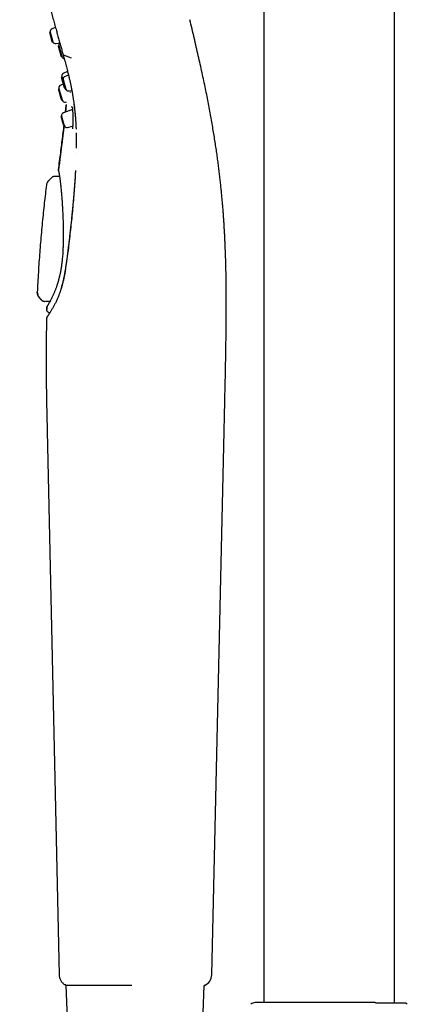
# Model space of a CAD drawing. Header units: millimetres. Extents: x 8 to 955, y 12 to 2039.
# Tile 72 of 115: x 101 to 166, y 1675 to 1840. Entities that reach past the tile are written whole.
import ezdxf

# ---------------------------------------------------------------- set-up
doc = ezdxf.new("R2010")
doc.units = ezdxf.units.MM

msp = doc.modelspace()

# ---------------------------------------------------------------- linework, layer by layer
at = {"color": 7, "linetype": 'Continuous', "lineweight": 30}
for p, q in [((141.6, 1990.92), (141.6, 1675.67)), ((163.5, 1675.55), (163.5, 1990.92)), ((106.75, 1838.76), (106.15, 1838.55)), ((105.82, 1838.01), (105.73, 1837.95)), ((105.73, 1837.95), (106.15, 1836.4)), ((105.82, 1838.01), (106.27, 1836.4)), ((106.15, 1836.4), (106.27, 1836.4)), ((106.83, 1836.11), (107.45, 1836.24)), ((107.28, 1835.77), (107.18, 1835.69)), ((107.28, 1835.77), (107.79, 1833.95)), ((107.66, 1833.96), (107.79, 1833.95)), ((108.17, 1834.16), (109.35, 1833.7)), ((107.81, 1830.51), (107.7, 1830.44)), ((107.81, 1830.51), (107.94, 1830.02)), ((108.02, 1830.08), (107.93, 1830.01)), ((108.02, 1830.08), (108.47, 1828.46)), ((108.77, 1831.4), (108.11, 1831.15)), ((108.91, 1830.81), (108.35, 1830.61)), ((107.32, 1828.52), (107.22, 1828.45)), ((107.32, 1828.52), (107.83, 1826.7)), ((108.02, 1829.31), (107.63, 1829.16)), ((108.18, 1828.7), (108.29, 1828.69)), ((108.35, 1828.47), (108.47, 1828.46)), ((107.7, 1826.71), (107.83, 1826.7)), ((109.03, 1828.17), (109.47, 1828.26)), ((109.2, 1828.01), (109.18, 1827.93)), ((109.59, 1825.05), (108.07, 1824.52)), ((108.41, 1824.63), (108.52, 1825.78)), ((108.42, 1826.31), (108.58, 1826.34)), ((108.52, 1825.82), (108.52, 1825.81)), ((109.89, 1825.68), (109.9, 1825.61)), ((107.74, 1823.98), (107.64, 1823.92)), ((107.74, 1823.98), (108.19, 1822.36)), ((108.07, 1822.37), (108.19, 1822.36)), ((108.75, 1822.08), (109.61, 1822.26)), ((110.2, 1817.72), (110.2, 1817.72)), ((106.12, 1813.7), (105.54, 1813.11)), ((106.12, 1813.68), (106.12, 1813.7)), ((106.69, 1813.94), (107.4, 1813.94)), ((107.25, 1814.98), (107.25, 1814.98)), ((110.08, 1814.85), (110.07, 1814.69)), ((105.21, 1812.42), (105.22, 1812.4)), ((105.54, 1813.11), (105.55, 1813.08)), ((104.31, 1793.26), (103.95, 1793.71)), ((104.31, 1793.26), (104.33, 1793.3)), ((104.31, 1793.28), (104.31, 1793.27)), ((104.32, 1793.28), (104.32, 1793.28)), ((104.93, 1792.98), (104.92, 1792.96)), ((104.93, 1792.97), (104.94, 1792.98)), ((105.8, 1792.94), (105.04, 1792.95)), ((105.3, 1791.98), (105.29, 1791.59)), ((105.3, 1791.98), (105.3, 1791.98)), ((105.79, 1791.06), (105.74, 1791.06)), ((105.26, 1790.19), (105.24, 1790.17)), ((105.34, 1771.26), (107.35, 1680.32)), ((132.9, 1680.32), (134.98, 1771.25)), ((108.46, 1678.6), (108.84, 1669.8)), ((131.44, 1673.97), (131.64, 1678.52)), ((160.16, 1675.67), (160.11, 1675.67)), ((160.19, 1675.66), (160.16, 1675.67))]:
    msp.add_line(p, q, dxfattribs=at)
at = {"color": 7, "linetype": 'Continuous', "lineweight": 30, "flags": 128}
for points in [[(108.43, 1828.46), (108.48, 1828.42), (108.51, 1828.39)], [(131.67, 1678.53), (131.66, 1678.52), (131.64, 1678.52)]]:
    msp.add_lwpolyline(points, dxfattribs=at)
at = {"color": 7, "linetype": 'Continuous', "lineweight": 30}
for centre, radius, start, end in [((106.32, 1838.07), 0.5, 109.5, 186.8573), ((106.73, 1836.6), 0.5, 204.1427, 281.5), ((107.76, 1835.94), 0.5, 146.68, 189.5632), ((117.13, 1837.52), 10, 189.5632, 190.0849), ((117.13, 1837.52), 10, 200.9151, 201.4368), ((108.29, 1834.05), 0.5, 201.4368, 259.0701), ((108.29, 1830.68), 0.5, 110.5, 189.5632), ((117.65, 1832.26), 10, 189.5632, 190.0849), ((108.52, 1830.14), 0.5, 109.5, 186.8573), ((107.8, 1828.69), 0.5, 110.5, 189.5632), ((117.17, 1830.27), 10, 189.5632, 190.0849), ((108.93, 1828.66), 0.5, 204.1427, 281.5), ((117.17, 1830.27), 10, 200.9151, 201.4368), ((108.33, 1826.8), 0.5, 201.4368, 280.5), ((108.24, 1824.04), 0.5, 109.5, 186.8573), ((108.65, 1822.57), 0.5, 204.1427, 281.5), ((130.9, 1680.37), 2, 293.5697, 358.6892), ((140.16, 1674.67), 1, 90, 135), ((164.93, 1674.67), 1, 45, 56.99)]:
    msp.add_arc(centre, radius, start, end, dxfattribs=at)
for points, knots in [([(100.74, 1860.44), (100.83, 1860.1), (101.04, 1859.33), (101.38, 1858.13), (101.74, 1856.82), (102.1, 1855.53), (102.46, 1854.24), (102.81, 1852.96), (103.16, 1851.72), (103.49, 1850.52), (103.81, 1849.34), (104.14, 1848.18), (104.46, 1847.02), (104.77, 1845.91), (105.06, 1844.84), (105.35, 1843.81), (105.63, 1842.79), (105.91, 1841.78), (106.18, 1840.8), (106.45, 1839.85), (106.7, 1838.95), (106.93, 1838.1), (107.15, 1837.31), (107.36, 1836.54), (107.57, 1835.8), (107.77, 1835.07), (107.91, 1834.59), (107.97, 1834.36)], [0, 0, 0, 0, 0.035029, 0.080996, 0.126978, 0.172953, 0.218897, 0.264788, 0.310602, 0.353725, 0.396835, 0.440003, 0.4833, 0.526798, 0.566577, 0.606567, 0.646595, 0.68646, 0.725962, 0.764901, 0.803075, 0.837245, 0.870682, 0.903538, 0.935953, 0.968062, 1, 1, 1, 1]), ([(134.98, 1771.25), (134.99, 1771.74), (135.01, 1772.71), (135.04, 1774.14), (135.07, 1775.54), (135.1, 1776.9), (135.13, 1778.23), (135.16, 1779.5), (135.19, 1780.72), (135.21, 1781.87), (135.23, 1783), (135.25, 1784.09), (135.27, 1785.16), (135.28, 1786.19), (135.3, 1787.19), (135.31, 1788.16), (135.32, 1789.1), (135.32, 1790.01), (135.33, 1790.88), (135.33, 1791.72), (135.33, 1792.53), (135.33, 1793.32), (135.33, 1794.09), (135.32, 1794.83), (135.32, 1795.55), (135.31, 1796.24), (135.3, 1796.9), (135.29, 1797.53), (135.28, 1798.13), (135.26, 1798.7), (135.25, 1799.26), (135.24, 1799.79), (135.22, 1800.3), (135.2, 1800.79), (135.19, 1801.26), (135.17, 1801.75), (135.15, 1802.26), (135.13, 1802.81), (135.1, 1803.39), (135.07, 1804.01), (135.03, 1804.66), (134.99, 1805.34), (134.95, 1806.04), (134.9, 1806.76), (134.85, 1807.49), (134.8, 1808.23), (134.73, 1809), (134.67, 1809.79), (134.59, 1810.6), (134.51, 1811.45), (134.42, 1812.32), (134.32, 1813.21), (134.22, 1814.13), (134.11, 1815.08), (133.98, 1816.04), (133.85, 1817.02), (133.71, 1818.04), (133.55, 1819.08), (133.38, 1820.16), (133.2, 1821.28), (133.01, 1822.43), (132.8, 1823.61), (132.58, 1824.81), (132.35, 1826.03), (132.11, 1827.28), (131.85, 1828.56), (131.57, 1829.88), (131.28, 1831.24), (130.97, 1832.64), (130.65, 1834.07), (130.31, 1835.53), (129.96, 1837.03), (129.6, 1838.55), (129.35, 1839.58), (129.23, 1840.09)], [0, 0, 0, 0, 0.021098, 0.041733, 0.061887, 0.081548, 0.100708, 0.119362, 0.136483, 0.15315, 0.169365, 0.18513, 0.200447, 0.215321, 0.229755, 0.243755, 0.257324, 0.270469, 0.282971, 0.295072, 0.306778, 0.318093, 0.329217, 0.339944, 0.350279, 0.360226, 0.369788, 0.378808, 0.387463, 0.395756, 0.403689, 0.411415, 0.418771, 0.425758, 0.432484, 0.439493, 0.446861, 0.454588, 0.463156, 0.472126, 0.481499, 0.491275, 0.501455, 0.512042, 0.522397, 0.533118, 0.544206, 0.555666, 0.567499, 0.579711, 0.592307, 0.60529, 0.618668, 0.632447, 0.646376, 0.660705, 0.675441, 0.690593, 0.706454, 0.722763, 0.739528, 0.756757, 0.774458, 0.79231, 0.810631, 0.829427, 0.848701, 0.868862, 0.889521, 0.910675, 0.932315, 0.954428, 0.976998, 1, 1, 1, 1]), ([(107.97, 1834.36), (108.02, 1834.18), (108.12, 1833.83), (108.26, 1833.33), (108.39, 1832.85), (108.51, 1832.4), (108.62, 1831.98), (108.72, 1831.58), (108.81, 1831.22), (108.9, 1830.87), (108.98, 1830.55), (109.05, 1830.25), (109.11, 1829.98), (109.17, 1829.72), (109.22, 1829.49), (109.26, 1829.29), (109.3, 1829.11), (109.33, 1828.95), (109.36, 1828.82), (109.38, 1828.71), (109.4, 1828.62), (109.41, 1828.55), (109.42, 1828.49), (109.43, 1828.43), (109.45, 1828.36), (109.46, 1828.27), (109.48, 1828.17), (109.51, 1828.05), (109.53, 1827.91), (109.56, 1827.75), (109.59, 1827.57), (109.63, 1827.37), (109.66, 1827.14), (109.7, 1826.89), (109.74, 1826.62), (109.79, 1826.33), (109.82, 1826.08), (109.84, 1825.93), (109.85, 1825.89)], [0, 0, 0, 0, 0.060869, 0.118916, 0.174146, 0.226559, 0.276156, 0.322126, 0.36538, 0.405918, 0.443739, 0.479455, 0.512354, 0.542436, 0.569701, 0.594149, 0.61542, 0.634032, 0.650211, 0.663979, 0.673771, 0.681827, 0.688148, 0.694434, 0.703003, 0.713868, 0.726214, 0.740601, 0.757094, 0.775846, 0.796864, 0.821632, 0.848947, 0.878808, 0.911215, 0.946165, 0.983659, 1, 1, 1, 1]), ([(107.97, 1834.36), (107.98, 1834.35), (107.98, 1834.31), (108.03, 1834.26), (108.09, 1834.19), (108.14, 1834.17), (108.17, 1834.16)], [0, 0, 0, 0, 0.0835904, 0.4171506, 0.7506994, 1, 1, 1, 1]), ([(108.53, 1825.91), (108.51, 1825.7), (108.47, 1825.27), (108.43, 1824.85), (108.41, 1824.64)], [0, 0, 0, 0, 0.499322, 1, 1, 1, 1]), ([(109.57, 1825.39), (109.56, 1825.39), (109.53, 1825.4), (109.49, 1825.44), (109.45, 1825.49), (109.45, 1825.53), (109.44, 1825.56)], [0, 0, 0, 0, 0.173154, 0.414513, 0.690167, 1, 1, 1, 1]), ([(109.58, 1825.12), (109.59, 1825.08), (109.59, 1825), (109.6, 1824.86), (109.61, 1824.71), (109.62, 1824.54), (109.63, 1824.35), (109.64, 1824.14), (109.64, 1823.92), (109.65, 1823.68), (109.65, 1823.43), (109.65, 1823.21), (109.65, 1823.01), (109.64, 1822.84), (109.64, 1822.67), (109.63, 1822.51), (109.62, 1822.35), (109.61, 1822.21), (109.6, 1822.08), (109.58, 1821.96), (109.57, 1821.9), (109.56, 1821.87)], [0, 0, 0, 0, 0.0409886, 0.0847096, 0.1312159, 0.1805583, 0.2327754, 0.2878878, 0.3458987, 0.4068066, 0.4706348, 0.5374273, 0.5835594, 0.6309804, 0.6797042, 0.7297316, 0.7810589, 0.8336903, 0.8876566, 0.943039, 1, 1, 1, 1]), ([(109.59, 1825.48), (109.59, 1825.48), (109.58, 1825.47), (109.58, 1825.45), (109.57, 1825.41), (109.57, 1825.34), (109.58, 1825.25), (109.58, 1825.16), (109.58, 1825.12)], [0, 0, 0, 0, 0.053648, 0.203956, 0.372672, 0.560767, 0.769383, 1, 1, 1, 1]), ([(109.83, 1825.92), (109.88, 1825.55), (109.97, 1825.01), (110, 1824.44), (110.01, 1824.26)], [0, 0, 0, 0, 0.672798, 1, 1, 1, 1]), ([(110, 1824.57), (110, 1824.56), (110, 1824.55), (110, 1824.5), (110.01, 1824.43), (110.02, 1824.34), (110.03, 1824.22), (110.04, 1824.08), (110.05, 1823.92), (110.07, 1823.73), (110.08, 1823.52), (110.1, 1823.29), (110.12, 1823.03), (110.13, 1822.75), (110.15, 1822.45), (110.17, 1822.13), (110.17, 1821.9), (110.18, 1821.79)], [0, 0, 0, 0, 0.0021015, 0.0212866, 0.0485471, 0.0838952, 0.127338, 0.1788807, 0.2385283, 0.3062863, 0.3821605, 0.4661581, 0.5582874, 0.6585586, 0.7669836, 0.883577, 1, 1, 1, 1]), ([(107.24, 1815), (107.3, 1815.47), (107.42, 1816.42), (107.6, 1817.83), (107.78, 1819.21), (107.95, 1820.57), (108.07, 1821.62), (108.14, 1822.21), (108.16, 1822.37)], [0, 0, 0, 0, 0.1945574, 0.3854872, 0.5728996, 0.7569155, 0.9376666, 1, 1, 1, 1]), ([(108.16, 1822.37), (108.16, 1822.36), (108.14, 1822.2), (108.11, 1821.89), (108.06, 1821.46), (108.01, 1821.09), (107.97, 1820.78), (107.94, 1820.51), (107.91, 1820.24), (107.87, 1819.94), (107.83, 1819.61), (107.78, 1819.24), (107.73, 1818.82), (107.67, 1818.34), (107.61, 1817.82), (107.54, 1817.31), (107.48, 1816.81), (107.41, 1816.31), (107.35, 1815.79), (107.29, 1815.35), (107.26, 1815.08), (107.25, 1814.98)], [0, 0, 0, 0, 0.002585, 0.065923, 0.124857, 0.179309, 0.215343, 0.249944, 0.287268, 0.327863, 0.371769, 0.419029, 0.479096, 0.543968, 0.613735, 0.688495, 0.751968, 0.818762, 0.888939, 0.962564, 1, 1, 1, 1]), ([(109.56, 1821.87), (109.56, 1821.86), (109.56, 1821.84), (109.56, 1821.83), (109.56, 1821.83)], [0, 0, 0, 0, 0.608308, 1, 1, 1, 1]), ([(110.2, 1821.19), (110.2, 1821.17), (110.2, 1821.06), (110.2, 1820.89), (110.21, 1820.66), (110.21, 1820.46), (110.21, 1820.29), (110.22, 1820.15), (110.22, 1820.04), (110.22, 1819.94), (110.22, 1819.85), (110.22, 1819.74), (110.22, 1819.62), (110.22, 1819.46), (110.22, 1819.28), (110.22, 1819.08), (110.22, 1818.86), (110.21, 1818.69), (110.21, 1818.6), (110.21, 1818.59)], [0, 0, 0, 0, 0.025762, 0.121399, 0.208381, 0.286711, 0.356388, 0.405065, 0.448401, 0.486397, 0.519152, 0.553288, 0.604487, 0.664371, 0.732941, 0.810198, 0.896146, 0.98902, 1, 1, 1, 1]), ([(106.19, 1813.77), (106.19, 1813.76), (106.16, 1813.74), (106.13, 1813.71), (106.12, 1813.69)], [0, 0, 0, 0, 0.219424, 1, 1, 1, 1]), ([(106.19, 1813.77), (106.21, 1813.78), (106.26, 1813.83), (106.38, 1813.88), (106.53, 1813.93), (106.63, 1813.94), (106.69, 1813.94)], [0, 0, 0, 0, 0.1008646, 0.4025793, 0.704284, 1, 1, 1, 1]), ([(107.25, 1814.98), (107.25, 1814.97), (107.24, 1814.96), (107.24, 1814.94), (107.24, 1814.93)], [0, 0, 0, 0, 0.461914, 1, 1, 1, 1]), ([(107.3, 1814.7), (107.28, 1814.73), (107.26, 1814.8), (107.24, 1814.87), (107.24, 1814.92), (107.24, 1814.92)], [0, 0, 0, 0, 0.442158, 0.887378, 1, 1, 1, 1]), ([(107.28, 1814.69), (107.28, 1814.69), (107.28, 1814.69), (107.28, 1814.68), (107.28, 1814.67), (107.29, 1814.65), (107.29, 1814.62), (107.3, 1814.59), (107.31, 1814.54), (107.32, 1814.46), (107.34, 1814.35), (107.36, 1814.21), (107.38, 1814.06), (107.41, 1813.88), (107.44, 1813.69), (107.47, 1813.48), (107.5, 1813.26), (107.52, 1813.03), (107.56, 1812.77), (107.59, 1812.47), (107.63, 1812.11), (107.67, 1811.72), (107.71, 1811.32), (107.74, 1810.9), (107.78, 1810.45), (107.81, 1810.04), (107.84, 1809.67), (107.86, 1809.36), (107.88, 1809.03), (107.9, 1808.7), (107.92, 1808.35), (107.93, 1807.99), (107.95, 1807.61), (107.97, 1807.19), (107.99, 1806.74), (108.01, 1806.26), (108.02, 1805.8), (108.03, 1805.35), (108.04, 1804.93), (108.04, 1804.49), (108.04, 1804.04), (108.04, 1803.57), (108.03, 1803.08), (108.03, 1802.62), (108.01, 1802.32), (108.01, 1802.18)], [0, 0, 0, 0, 0.000024, 0.013156, 0.024656, 0.034529, 0.043094, 0.051718, 0.060563, 0.082691, 0.10609, 0.130763, 0.156412, 0.181515, 0.208731, 0.235003, 0.260333, 0.284725, 0.308767, 0.340656, 0.373017, 0.405864, 0.437686, 0.469987, 0.502669, 0.535697, 0.55664, 0.577726, 0.598956, 0.620332, 0.642054, 0.664025, 0.687543, 0.712608, 0.739225, 0.767335, 0.796914, 0.820073, 0.844078, 0.868943, 0.894686, 0.921328, 0.948892, 0.977409, 1, 1, 1, 1]), ([(110.07, 1814.69), (110.06, 1814.51), (110.04, 1814.16), (110.01, 1813.63), (109.97, 1813.13), (109.94, 1812.66), (109.91, 1812.21), (109.87, 1811.78), (109.84, 1811.38), (109.81, 1811.01), (109.78, 1810.66), (109.75, 1810.33), (109.73, 1810.02), (109.7, 1809.74), (109.68, 1809.5), (109.66, 1809.3), (109.64, 1809.13), (109.63, 1808.95), (109.61, 1808.75), (109.58, 1808.5), (109.56, 1808.21), (109.52, 1807.89), (109.49, 1807.54), (109.45, 1807.17), (109.41, 1806.77), (109.37, 1806.35), (109.32, 1805.9), (109.27, 1805.42), (109.21, 1804.91), (109.15, 1804.37), (109.09, 1803.79), (109.02, 1803.19), (108.94, 1802.55), (108.86, 1801.89), (108.81, 1801.44), (108.78, 1801.2)], [0, 0, 0, 0, 0.042643, 0.08332, 0.122036, 0.158794, 0.193599, 0.225883, 0.256288, 0.284814, 0.311464, 0.336239, 0.359139, 0.380166, 0.399318, 0.413053, 0.425637, 0.438384, 0.452291, 0.472036, 0.493729, 0.517368, 0.542953, 0.570483, 0.599419, 0.630239, 0.662946, 0.697545, 0.734805, 0.774044, 0.815267, 0.858476, 0.903671, 0.950849, 1, 1, 1, 1]), ([(110.07, 1814.65), (110.04, 1814.17), (109.99, 1813.21), (109.88, 1811.75), (109.76, 1810.27), (109.63, 1808.78), (109.49, 1807.28), (109.33, 1805.77), (109.16, 1804.25), (108.98, 1802.71), (108.86, 1801.68), (108.79, 1801.16)], [0, 0, 0, 0, 0.112153, 0.22418, 0.336121, 0.448014, 0.559896, 0.669804, 0.779769, 0.889824, 1, 1, 1, 1]), ([(105.21, 1812.42), (105.16, 1811.94), (105.04, 1810.94), (104.86, 1809.4), (104.69, 1807.8), (104.52, 1806.17), (104.37, 1804.5), (104.22, 1802.84), (104.09, 1801.18), (103.97, 1799.52), (103.86, 1797.84), (103.77, 1796.16), (103.71, 1795.05), (103.69, 1794.51)], [0, 0, 0, 0, 0.0804596, 0.1682408, 0.257791, 0.3490949, 0.4421385, 0.5369089, 0.6278349, 0.7202766, 0.8142262, 0.9096769, 1, 1, 1, 1]), ([(105.54, 1813.11), (105.51, 1813.07), (105.44, 1813), (105.37, 1812.88), (105.3, 1812.74), (105.24, 1812.59), (105.22, 1812.47), (105.21, 1812.42)], [0, 0, 0, 0, 0.185035, 0.372338, 0.560613, 0.781741, 1, 1, 1, 1]), ([(105.54, 1813.1), (105.5, 1813.05), (105.42, 1812.95), (105.32, 1812.78), (105.25, 1812.6), (105.23, 1812.47), (105.21, 1812.41)], [0, 0, 0, 0, 0.248331, 0.499993, 0.751658, 1, 1, 1, 1]), ([(108.01, 1802.18), (108, 1802.07), (107.99, 1801.78), (107.97, 1801.33), (107.94, 1800.83), (107.9, 1800.36), (107.86, 1799.93), (107.81, 1799.52), (107.77, 1799.15), (107.72, 1798.8), (107.66, 1798.47), (107.61, 1798.16), (107.55, 1797.86), (107.5, 1797.59), (107.45, 1797.36), (107.4, 1797.15), (107.36, 1796.97), (107.32, 1796.82), (107.28, 1796.69), (107.25, 1796.57), (107.23, 1796.48), (107.2, 1796.39), (107.18, 1796.32), (107.16, 1796.24), (107.13, 1796.13), (107.09, 1795.99), (107.04, 1795.83), (106.98, 1795.65), (106.91, 1795.46), (106.84, 1795.25), (106.76, 1795.03), (106.68, 1794.82), (106.59, 1794.6), (106.5, 1794.39), (106.41, 1794.18), (106.32, 1793.99), (106.24, 1793.82), (106.17, 1793.65), (106.08, 1793.49), (106, 1793.33), (105.92, 1793.17), (105.85, 1793.03), (105.79, 1792.92), (105.73, 1792.83), (105.69, 1792.75), (105.64, 1792.66), (105.59, 1792.58), (105.54, 1792.5), (105.5, 1792.43), (105.47, 1792.38), (105.45, 1792.34), (105.42, 1792.3), (105.4, 1792.27), (105.38, 1792.24), (105.36, 1792.2), (105.35, 1792.17), (105.33, 1792.13), (105.32, 1792.09), (105.31, 1792.06), (105.3, 1792.02), (105.3, 1791.99), (105.3, 1791.98)], [0, 0, 0, 0, 0.020609, 0.053056, 0.084076, 0.113636, 0.141705, 0.167798, 0.192411, 0.215534, 0.237158, 0.259932, 0.280877, 0.299989, 0.317257, 0.332672, 0.34623, 0.357924, 0.368047, 0.377014, 0.38479, 0.391373, 0.396787, 0.402576, 0.412118, 0.423852, 0.437161, 0.452902, 0.470174, 0.488976, 0.509306, 0.531204, 0.55249, 0.575087, 0.598074, 0.620222, 0.641516, 0.66195, 0.68152, 0.707017, 0.730879, 0.753112, 0.773721, 0.788886, 0.805481, 0.823609, 0.84327, 0.864463, 0.887183, 0.901545, 0.916454, 0.931907, 0.946758, 0.959773, 0.969254, 0.977533, 0.984658, 0.989286, 0.993343, 0.996886, 1, 1, 1, 1]), ([(108.78, 1801.2), (108.77, 1801.1), (108.74, 1800.89), (108.7, 1800.6), (108.67, 1800.34), (108.64, 1800.11), (108.61, 1799.91), (108.59, 1799.73), (108.55, 1799.49), (108.51, 1799.2), (108.46, 1798.85), (108.42, 1798.62), (108.41, 1798.51)], [0, 0, 0, 0, 0.121232, 0.229777, 0.325642, 0.408832, 0.479418, 0.545906, 0.614248, 0.744344, 0.877366, 1, 1, 1, 1]), ([(108.41, 1798.51), (108.39, 1798.43), (108.37, 1798.25), (108.32, 1797.96), (108.26, 1797.65), (108.2, 1797.31), (108.13, 1796.97), (108.06, 1796.63), (107.99, 1796.32), (107.9, 1795.98), (107.81, 1795.63), (107.75, 1795.4), (107.72, 1795.28)], [0, 0, 0, 0, 0.074973, 0.15927, 0.252854, 0.355688, 0.467746, 0.56229, 0.662646, 0.768849, 0.881117, 1, 1, 1, 1]), ([(108.42, 1798.45), (108.39, 1798.26), (108.33, 1797.88), (108.23, 1797.32), (108.11, 1796.77), (107.99, 1796.24), (107.87, 1795.71), (107.77, 1795.37), (107.73, 1795.19)], [0, 0, 0, 0, 0.168173, 0.335482, 0.502141, 0.668338, 0.834243, 1, 1, 1, 1]), ([(103.69, 1794.52), (103.69, 1794.47), (103.69, 1794.38), (103.72, 1794.24), (103.75, 1794.1), (103.8, 1793.97), (103.87, 1793.84), (103.93, 1793.76), (103.95, 1793.73)], [0, 0, 0, 0, 0.164711, 0.331727, 0.49999, 0.668254, 0.835277, 1, 1, 1, 1]), ([(103.95, 1793.71), (103.92, 1793.75), (103.85, 1793.84), (103.78, 1793.98), (103.73, 1794.15), (103.69, 1794.32), (103.69, 1794.45), (103.69, 1794.51)], [0, 0, 0, 0, 0.1846785, 0.3720984, 0.5607137, 0.7820838, 1, 1, 1, 1]), ([(107.45, 1794.39), (107.42, 1794.32), (107.36, 1794.16), (107.27, 1793.94), (107.17, 1793.69), (107.06, 1793.44), (106.95, 1793.18), (106.83, 1792.92), (106.71, 1792.68), (106.59, 1792.44), (106.46, 1792.21), (106.34, 1791.98), (106.21, 1791.75), (106.08, 1791.53), (105.99, 1791.39), (105.95, 1791.32)], [0, 0, 0, 0, 0.054641, 0.11445, 0.179419, 0.249541, 0.324814, 0.405244, 0.478308, 0.555207, 0.635989, 0.720728, 0.809531, 0.902552, 1, 1, 1, 1]), ([(107.72, 1795.28), (107.71, 1795.24), (107.69, 1795.16), (107.65, 1795.04), (107.61, 1794.89), (107.56, 1794.73), (107.51, 1794.56), (107.47, 1794.45), (107.45, 1794.39)], [0, 0, 0, 0, 0.115889, 0.252193, 0.408787, 0.585611, 0.782669, 1, 1, 1, 1]), ([(103.95, 1793.71), (103.95, 1793.71), (103.95, 1793.71), (103.95, 1793.72), (103.95, 1793.73)], [0, 0, 0, 0, 0.898666, 1, 1, 1, 1]), ([(104.31, 1793.27), (104.33, 1793.25), (104.36, 1793.21), (104.43, 1793.15), (104.5, 1793.09), (104.58, 1793.05), (104.66, 1793.01), (104.75, 1792.99), (104.83, 1792.97), (104.89, 1792.97), (104.92, 1792.97)], [0, 0, 0, 0, 0.122301, 0.246873, 0.37301, 0.499948, 0.626893, 0.75305, 0.877655, 1, 1, 1, 1]), ([(104.92, 1792.96), (104.86, 1792.96), (104.75, 1792.97), (104.58, 1793.03), (104.43, 1793.13), (104.35, 1793.22), (104.31, 1793.26)], [0, 0, 0, 0, 0.246916, 0.500004, 0.75309, 1, 1, 1, 1]), ([(105.29, 1791.97), (105.3, 1792), (105.3, 1792.06), (105.33, 1792.15), (105.36, 1792.21), (105.38, 1792.24), (105.38, 1792.24)], [0, 0, 0, 0, 0.314171, 0.646312, 0.991618, 1, 1, 1, 1]), ([(105.43, 1790.51), (105.4, 1790.47), (105.34, 1790.39), (105.28, 1790.28), (105.26, 1790.22), (105.26, 1790.19)], [0, 0, 0, 0, 0.340938, 0.683028, 1, 1, 1, 1]), ([(105.28, 1791.58), (105.28, 1791.64), (105.29, 1791.77), (105.29, 1791.9), (105.29, 1791.97)], [0, 0, 0, 0, 0.500376, 1, 1, 1, 1]), ([(105.74, 1791.06), (105.71, 1791.07), (105.65, 1791.08), (105.56, 1791.11), (105.48, 1791.16), (105.41, 1791.23), (105.35, 1791.31), (105.31, 1791.39), (105.28, 1791.49), (105.28, 1791.55), (105.28, 1791.58)], [0, 0, 0, 0, 0.117042, 0.240647, 0.36905, 0.499995, 0.63094, 0.759346, 0.882954, 1, 1, 1, 1]), ([(105.95, 1791.32), (105.92, 1791.28), (105.87, 1791.19), (105.79, 1791.07), (105.72, 1790.95), (105.64, 1790.83), (105.57, 1790.72), (105.5, 1790.62), (105.44, 1790.53), (105.39, 1790.46), (105.36, 1790.42), (105.35, 1790.4)], [0, 0, 0, 0, 0.086791, 0.180067, 0.279808, 0.385971, 0.498489, 0.615093, 0.737629, 0.865974, 1, 1, 1, 1]), ([(105.24, 1790.17), (105.22, 1789.16), (105.18, 1787.11), (105.16, 1784.02), (105.17, 1780.88), (105.21, 1777.7), (105.27, 1774.49), (105.32, 1772.34), (105.34, 1771.26)], [0, 0, 0, 0, 0.160564, 0.324225, 0.490565, 0.659069, 0.829122, 1, 1, 1, 1]), ([(105.3, 1790.34), (105.3, 1790.33), (105.28, 1790.32), (105.26, 1790.28), (105.25, 1790.22), (105.24, 1790.19), (105.24, 1790.17)], [0, 0, 0, 0, 0.097268, 0.411281, 0.713625, 1, 1, 1, 1]), ([(107.35, 1680.32), (107.36, 1680.25), (107.37, 1680.09), (107.42, 1679.84), (107.5, 1679.6), (107.62, 1679.37), (107.76, 1679.15), (107.94, 1678.94), (108.14, 1678.77), (108.3, 1678.67), (108.37, 1678.63)], [0, 0, 0, 0, 0.114167, 0.233114, 0.35619, 0.482569, 0.611267, 0.741182, 0.871149, 1, 1, 1, 1]), ([(108.44, 1678.61), (108.44, 1678.61), (108.41, 1678.61), (108.39, 1678.62), (108.37, 1678.63)], [0, 0, 0, 0, 0.329428, 1, 1, 1, 1]), ([(108.38, 1678.62), (108.4, 1678.62), (108.43, 1678.6), (108.47, 1678.6), (108.51, 1678.6), (108.53, 1678.6), (108.57, 1678.6), (108.61, 1678.6), (108.66, 1678.6), (108.73, 1678.6), (108.83, 1678.6), (108.97, 1678.6), (109.16, 1678.6), (109.38, 1678.6), (109.63, 1678.6), (109.9, 1678.6), (110.19, 1678.6), (110.51, 1678.6), (110.86, 1678.6), (111.23, 1678.6), (111.62, 1678.59), (112.03, 1678.59), (112.46, 1678.59), (112.92, 1678.59), (113.39, 1678.59), (113.88, 1678.59), (114.38, 1678.58), (114.88, 1678.58), (115.36, 1678.58), (115.84, 1678.58), (116.32, 1678.58), (116.69, 1678.57), (116.96, 1678.57), (117.11, 1678.57), (117.26, 1678.57), (117.42, 1678.57), (117.57, 1678.57), (117.74, 1678.57), (117.95, 1678.57), (118.19, 1678.57), (118.47, 1678.57), (118.79, 1678.56), (119.14, 1678.56), (119.38, 1678.56), (119.51, 1678.56)], [0, 0, 0, 0, 0.014716, 0.031408, 0.047111, 0.062007, 0.076373, 0.090236, 0.111023, 0.130642, 0.150038, 0.18463, 0.219133, 0.253555, 0.287148, 0.320789, 0.354455, 0.388121, 0.421781, 0.455416, 0.488994, 0.522569, 0.556189, 0.589834, 0.623488, 0.657142, 0.690798, 0.724452, 0.7539, 0.783326, 0.812737, 0.841994, 0.851205, 0.860333, 0.86938, 0.878344, 0.887244, 0.89711, 0.908556, 0.922975, 0.939317, 0.957592, 0.977814, 1, 1, 1, 1]), ([(108.38, 1678.62), (108.4, 1678.62), (108.42, 1678.61), (108.45, 1678.61), (108.46, 1678.6)], [0, 0, 0, 0, 0.5857142, 1, 1, 1, 1]), ([(131.63, 1678.52), (131.63, 1678.52), (131.64, 1678.52), (131.65, 1678.52), (131.65, 1678.52), (131.66, 1678.52), (131.67, 1678.52), (131.67, 1678.53), (131.67, 1678.53)], [0, 0, 0, 0, 0.223726, 0.489325, 0.700463, 0.8651, 0.9912, 1, 1, 1, 1]), ([(131.64, 1678.52), (131.64, 1678.52), (131.65, 1678.52), (131.65, 1678.52), (131.66, 1678.52), (131.67, 1678.53), (131.68, 1678.53), (131.69, 1678.53), (131.7, 1678.53), (131.7, 1678.54)], [0, 0, 0, 0, 0.20391, 0.420115, 0.588559, 0.717422, 0.841826, 0.929796, 1, 1, 1, 1]), ([(160.11, 1675.67), (159.93, 1675.67), (159.58, 1675.67), (159.03, 1675.67), (158.46, 1675.67), (157.88, 1675.67), (157.33, 1675.67), (156.81, 1675.67), (156.33, 1675.67), (155.85, 1675.67), (155.37, 1675.67), (154.88, 1675.67), (154.39, 1675.67), (153.85, 1675.67), (153.29, 1675.67), (152.69, 1675.67), (152.09, 1675.67), (151.49, 1675.67), (150.89, 1675.67), (150.3, 1675.67), (149.71, 1675.67), (149.14, 1675.67), (148.57, 1675.67), (148.02, 1675.67), (147.47, 1675.67), (146.97, 1675.67), (146.51, 1675.67), (146.09, 1675.67), (145.69, 1675.67), (145.29, 1675.67), (144.91, 1675.67), (144.54, 1675.67), (144.18, 1675.67), (143.84, 1675.67), (143.52, 1675.67), (143.21, 1675.67), (142.91, 1675.67), (142.63, 1675.67), (142.36, 1675.67), (142.1, 1675.67), (141.85, 1675.67), (141.61, 1675.67), (141.39, 1675.67), (141.18, 1675.67), (141, 1675.67), (140.83, 1675.67), (140.67, 1675.67), (140.52, 1675.67), (140.39, 1675.67), (140.29, 1675.67), (140.22, 1675.67), (140.17, 1675.67), (140.17, 1675.67), (140.16, 1675.67)], [0, 0, 0, 0, 0.0238763, 0.0476501, 0.0713886, 0.0951594, 0.1190297, 0.1372791, 0.1554523, 0.1735789, 0.191689, 0.2098125, 0.2279796, 0.2462199, 0.2681058, 0.2898864, 0.311613, 0.3333376, 0.355112, 0.3769877, 0.3985676, 0.4200465, 0.4414735, 0.4628984, 0.4843709, 0.5059404, 0.5234643, 0.5409204, 0.558335, 0.5757348, 0.5931462, 0.610596, 0.6281104, 0.644862, 0.6615541, 0.6782099, 0.6948526, 0.7115052, 0.7281912, 0.7449336, 0.7628533, 0.7807007, 0.7985039, 0.8162913, 0.8340913, 0.8519325, 0.8698429, 0.891626, 0.9133051, 0.934931, 0.9565547, 0.9782275, 1, 1, 1, 1]), ([(160.46, 1675.55), (160.44, 1675.57), (160.38, 1675.61), (160.29, 1675.65), (160.23, 1675.66), (160.21, 1675.66)], [0, 0, 0, 0, 0.318787, 0.739415, 1, 1, 1, 1]), ([(165.37, 1675.55), (165.36, 1675.55), (165.36, 1675.55), (165.34, 1675.55), (165.31, 1675.55), (165.27, 1675.55), (165.23, 1675.55), (165.19, 1675.55), (165.15, 1675.55), (165.11, 1675.55), (165.07, 1675.55), (165.04, 1675.55), (165, 1675.55), (164.96, 1675.55), (164.88, 1675.55), (164.75, 1675.55), (164.56, 1675.55), (164.34, 1675.55), (164.11, 1675.55), (163.87, 1675.55), (163.64, 1675.55), (163.4, 1675.55), (163.15, 1675.55), (162.95, 1675.55), (162.81, 1675.55), (162.72, 1675.55), (162.62, 1675.55), (162.51, 1675.55), (162.39, 1675.55), (162.25, 1675.55), (162.08, 1675.55), (161.9, 1675.55), (161.69, 1675.55), (161.45, 1675.55), (161.19, 1675.55), (160.9, 1675.55), (160.66, 1675.55), (160.51, 1675.55), (160.46, 1675.55)], [0, 0, 0, 0, 0.035873, 0.069227, 0.10008, 0.128444, 0.154332, 0.177751, 0.198709, 0.215763, 0.230789, 0.245177, 0.259674, 0.274277, 0.288987, 0.339943, 0.391792, 0.443695, 0.495624, 0.537157, 0.578605, 0.619902, 0.65955, 0.697084, 0.709728, 0.722118, 0.735059, 0.750024, 0.767058, 0.786165, 0.807336, 0.830561, 0.857072, 0.885776, 0.916645, 0.949739, 0.985141, 1, 1, 1, 1]), ([(160.46, 1675.55), (160.46, 1675.55), (160.46, 1675.55), (160.46, 1675.53), (160.46, 1675.51), (160.46, 1675.51)], [0, 0, 0, 0, 0.276923, 0.687244, 1, 1, 1, 1]), ([(165.48, 1675.51), (165.47, 1675.52), (165.43, 1675.54), (165.39, 1675.55), (165.37, 1675.55)], [0, 0, 0, 0, 0.472822, 1, 1, 1, 1])]:
    msp.add_open_spline(points, degree=3, knots=knots, dxfattribs=at)
for points in [[(107.18, 1835.69), (107.18, 1835.69), (107.18, 1835.68), (107.2, 1835.63), (107.22, 1835.55), (107.25, 1835.44), (107.29, 1835.31), (107.33, 1835.16), (107.37, 1835), (107.41, 1834.88), (107.42, 1834.83)], [(107.42, 1834.83), (107.44, 1834.77), (107.47, 1834.66), (107.51, 1834.49), (107.56, 1834.34), (107.59, 1834.21), (107.62, 1834.1), (107.64, 1834.02), (107.66, 1833.97), (107.66, 1833.96), (107.66, 1833.96)], [(107.7, 1830.44), (107.71, 1830.43), (107.71, 1830.43), (107.72, 1830.38), (107.74, 1830.3), (107.77, 1830.19), (107.81, 1830.05), (107.85, 1829.9), (107.9, 1829.74), (107.93, 1829.63), (107.95, 1829.57)], [(107.93, 1830.01), (107.93, 1830.01), (107.93, 1830), (107.94, 1829.95), (107.96, 1829.88), (107.99, 1829.79), (108.02, 1829.67), (108.06, 1829.54), (108.1, 1829.39), (108.13, 1829.29), (108.14, 1829.24)], [(107.22, 1828.45), (107.22, 1828.44), (107.22, 1828.44), (107.24, 1828.38), (107.26, 1828.3), (107.29, 1828.2), (107.32, 1828.06), (107.37, 1827.91), (107.41, 1827.75), (107.44, 1827.64), (107.46, 1827.58)], [(107.95, 1829.57), (107.96, 1829.51), (107.99, 1829.4), (108.04, 1829.24), (108.08, 1829.08), (108.12, 1828.95), (108.15, 1828.84), (108.17, 1828.76), (108.18, 1828.71), (108.18, 1828.71), (108.19, 1828.7)], [(108.14, 1829.24), (108.15, 1829.19), (108.18, 1829.09), (108.22, 1828.94), (108.26, 1828.81), (108.29, 1828.69), (108.32, 1828.59), (108.34, 1828.52), (108.35, 1828.48), (108.35, 1828.47), (108.35, 1828.47)], [(107.46, 1827.58), (107.48, 1827.52), (107.51, 1827.41), (107.55, 1827.24), (107.59, 1827.09), (107.63, 1826.96), (107.66, 1826.85), (107.68, 1826.77), (107.7, 1826.72), (107.7, 1826.71), (107.7, 1826.71)], [(107.64, 1823.92), (107.65, 1823.91), (107.65, 1823.91), (107.66, 1823.86), (107.68, 1823.79), (107.71, 1823.69), (107.74, 1823.58), (107.78, 1823.44), (107.82, 1823.3), (107.84, 1823.2), (107.86, 1823.14)], [(107.86, 1823.14), (107.87, 1823.09), (107.9, 1822.99), (107.94, 1822.85), (107.98, 1822.71), (108.01, 1822.6), (108.04, 1822.5), (108.06, 1822.43), (108.07, 1822.38), (108.07, 1822.38), (108.07, 1822.37)]]:
    msp.add_open_spline(points, degree=3, dxfattribs=at)

doc.saveas('drawing.dxf')
